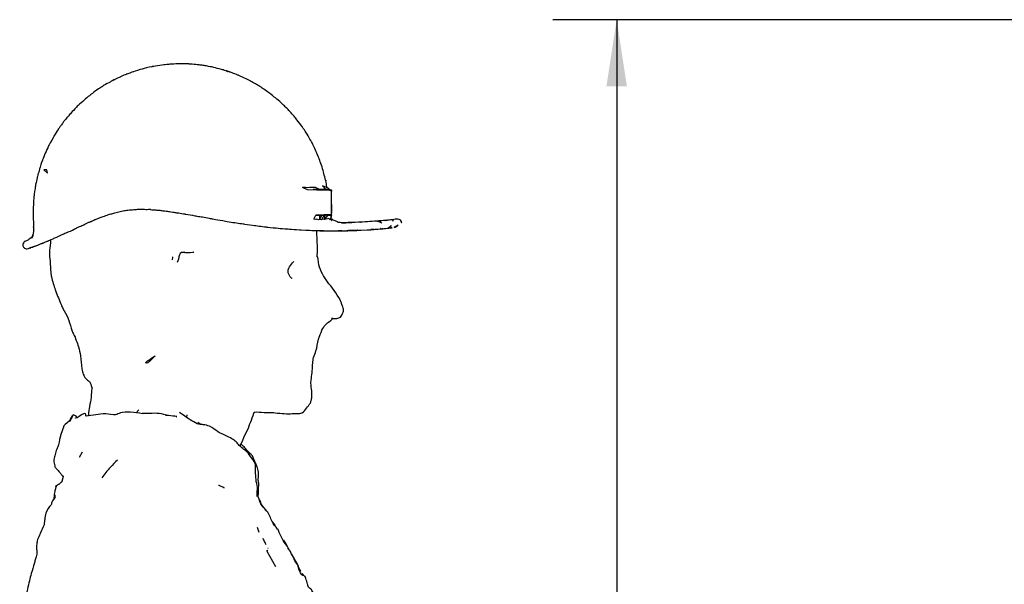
# Model space of a CAD drawing. Header units: inches. Extents: x 2.3 to 10.09, y 0.31 to 7.31.
# Tile 4 of 10: x 2.31 to 4.24, y 5.53 to 6.64. Entities that reach past the tile are written whole.
import ezdxf

# ---------------------------------------------------------------- set-up
doc = ezdxf.new("R2010")
doc.units = ezdxf.units.IN
doc.header["$MEASUREMENT"] = 0
doc.layers.add('FORMAT', color=7, linetype='Continuous')
doc.styles.add('SLDTEXTSTYLE0', font='TXT', dxfattribs={"width": 0.75})
doc.dimstyles.new('SLDDIMSTYLE6', dxfattribs={"dimtxt": 0.104167, "dimasz": 0.13, "dimexe": 0, "dimexo": 0.0625, "dimgap": 0.026042, "dimtad": 0, "dimtih": 1, "dimtoh": 1, "dimdec": 1, "dimlfac": 16, "dimrnd": 1e-09, "dimzin": 12, "dimdsep": 46, "dimtxsty": 'SLDTEXTSTYLE0', "dimsah": 1, "dimcen": 0.09, "dimadec": 0, "dimazin": 3, "dimtfac": 1, "dimtdec": 1, "dimtofl": 0, "dimtmove": 0, "dimatfit": 3, "dimfxl": 1, "dimfrac": 2, "dimtolj": 1, "dimtzin": 12, "dimarcsym": 0})

# ---------------------------------------------------------------- blocks, each defined once
blk = doc.blocks.new('_D_17')
at = {"layer": 'FORMAT', "color": 7}
for p, q in [((6.3847, 6.6351), (3.353, 6.6351)), ((3.478, 6.6351), (3.478, 4.7195)), ((3.324, 4.6984), (3.2923, 4.6984)), ((3.2923, 4.6984), (3.2923, 4.5329)), ((3.6319, 4.6984), (3.6636, 4.6984)), ((3.6636, 4.6984), (3.6636, 4.5329)), ((3.2923, 4.5329), (3.324, 4.5329)), ((3.6636, 4.5329), (3.6319, 4.5329)), ((3.478, 1.9114), (3.478, 4.3729)), ((4.2341, 1.9114), (3.353, 1.9114))]:
    blk.add_line(p, q, dxfattribs=at)
for points in [[(3.478, 6.6351), (3.458, 6.5051), (3.498, 6.5051)], [(3.478, 1.9114), (3.498, 2.0414), (3.458, 2.0414)]]:
    blk.add_solid(points, dxfattribs=at)
at = {"layer": 'FORMAT', "color": 7, "char_height": 0.10417, "attachment_point": 1, "style": 'SLDTEXTSTYLE0'}
for s, insert in [('1920', (3.324, 4.6672)), ('75.6', (3.3433, 4.5072))]:
    blk.add_mtext(s, dxfattribs=dict(at, insert=insert))

msp = doc.modelspace()

# ---------------------------------------------------------------- linework, layer by layer
at = {"color": 7, "linetype": 'Continuous', "lineweight": 25}
for p, q in [((2.3648, 6.34227), (2.35908, 6.34232)), ((2.90604, 6.30386), (2.88503, 6.30386)), ((2.91217, 6.30787), (2.91217, 6.30787)), ((2.91719, 6.30386), (2.91783, 6.30386)), ((2.91783, 6.30386), (2.91871, 6.30317)), ((2.91902, 6.30293), (2.9209, 6.30144)), ((2.9209, 6.28277), (2.9209, 6.30214)), ((2.88673, 6.24592), (2.89059, 6.25388)), ((2.89747, 6.25386), (2.89761, 6.24537)), ((2.89747, 6.25386), (2.90183, 6.25386)), ((2.90183, 6.25386), (2.89761, 6.24537)), ((2.9068, 6.25386), (2.90142, 6.24477)), ((2.90183, 6.25386), (2.9068, 6.25386)), ((2.9077, 6.25386), (2.90632, 6.24526)), ((2.91354, 6.25386), (2.90632, 6.24526)), ((2.9068, 6.25386), (2.9077, 6.25386)), ((2.91354, 6.25386), (2.9077, 6.25386)), ((2.9209, 6.2539), (2.91826, 6.24464)), ((2.92089, 6.25382), (2.9209, 6.25386)), ((2.9209, 6.25386), (2.9209, 6.25388)), ((2.9209, 6.25388), (2.9209, 6.25386)), ((2.9209, 6.25384), (2.9209, 6.25388)), ((2.90142, 6.24477), (2.89761, 6.24537)), ((2.92088, 6.24415), (2.91972, 6.2452)), ((2.96162, 6.23938), (2.94077, 6.23885)), ((2.94575, 6.2389), (2.96057, 6.23933)), ((3.01913, 6.23791), (3.01635, 6.24187)), ((3.05828, 6.2383), (3.05828, 6.2383)), ((2.93835, 6.22318), (2.94074, 6.22321)), ((2.94127, 6.22321), (2.93919, 6.22317)), ((3.01614, 6.22809), (3.01643, 6.22829)), ((3.01643, 6.22829), (3.01654, 6.22824)), ((2.31795, 6.19364), (2.31811, 6.19369)), ((2.31836, 6.19848), (2.31837, 6.19848)), ((2.3361, 6.21098), (2.33351, 6.20875)), ((2.33499, 6.20986), (2.33599, 6.21066)), ((2.33595, 6.21055), (2.33596, 6.21053)), ((2.33599, 6.21066), (2.33599, 6.21066)), ((2.63445, 6.18238), (2.63272, 6.18041)), ((2.62178, 6.1679), (2.61936, 6.16101)), ((2.91964, 6.04838), (2.92388, 6.05189)), ((2.93787, 6.05439), (2.93788, 6.05447)), ((2.54454, 5.8736), (2.5395, 5.86771)), ((2.41716, 5.86356), (2.41722, 5.86474)), ((2.41722, 5.86448), (2.4172, 5.86446)), ((2.41722, 5.86353), (2.41722, 5.86448)), ((2.4242, 5.85902), (2.42346, 5.85909)), ((2.4241, 5.85896), (2.42354, 5.85896)), ((2.44149, 5.86166), (2.44138, 5.86176)), ((2.5979, 5.86286), (2.59676, 5.86258)), ((2.63813, 5.85916), (2.63874, 5.86379)), ((2.66553, 5.84527), (2.66011, 5.84931)), ((2.43369, 5.79132), (2.42788, 5.78101)), ((2.43371, 5.79143), (2.43368, 5.79123)), ((2.38294, 5.7238), (2.38289, 5.7238)), ((2.38116, 5.70375), (2.37933, 5.69955)), ((2.38033, 5.70764), (2.38001, 5.70136)), ((2.78203, 5.69468), (2.78028, 5.69814)), ((2.77989, 5.6345), (2.77651, 5.644)), ((2.79704, 5.60292), (2.79689, 5.60332))]:
    msp.add_line(p, q, dxfattribs=at)
at = {"color": 7, "linetype": 'Continuous', "lineweight": 25, "flags": 128}
for points in [[(2.35908, 6.34232), (2.366, 6.3359), (2.3648, 6.34227)], [(2.91111, 6.30781), (2.90363, 6.31083), (2.91012, 6.30386), (2.90604, 6.30386)], [(2.8972, 6.30386), (2.88943, 6.30789), (2.88399, 6.30764), (2.87837, 6.30787), (2.8744, 6.30719), (2.87, 6.30733), (2.86433, 6.30754)], [(2.92079, 6.30027), (2.91657, 6.30213), (2.89263, 6.30215), (2.87418, 6.3032), (2.86433, 6.30754)], [(2.91217, 6.30787), (2.91217, 6.30787), (2.91111, 6.30781)], [(2.92077, 6.25421), (2.9209, 6.27691), (2.92079, 6.30027)], [(2.9209, 6.30215), (2.9209, 6.30214), (2.92079, 6.30027)], [(2.92077, 6.25421), (2.90657, 6.25399), (2.89059, 6.25388)], [(2.89059, 6.25388), (2.89493, 6.25386), (2.89747, 6.25386)], [(2.92077, 6.25421), (2.9209, 6.254), (2.9209, 6.2539)], [(2.89761, 6.24537), (2.89538, 6.24473), (2.89211, 6.24576), (2.89007, 6.24513), (2.88673, 6.24592)], [(2.90632, 6.24526), (2.90321, 6.2457), (2.90142, 6.24477)], [(2.91826, 6.24464), (2.91566, 6.24742), (2.91346, 6.2462), (2.91055, 6.24575), (2.90817, 6.24588), (2.90632, 6.24526)], [(2.94766, 6.23884), (2.94142, 6.23875), (2.94842, 6.2383), (2.94766, 6.23884)], [(3.01913, 6.23791), (3.01093, 6.24205), (3.01635, 6.24187)], [(3.03756, 6.23337), (3.03581, 6.22955), (3.03142, 6.22822), (3.03756, 6.23337)], [(3.04125, 6.24181), (3.04099, 6.24478), (3.04032, 6.24376), (3.04125, 6.24181)], [(3.05092, 6.2343), (3.04344, 6.22966), (3.04866, 6.23185), (3.05092, 6.2343)], [(2.39704, 5.7437), (2.39702, 5.74341), (2.39409, 5.73384), (2.39413, 5.73346), (2.39413, 5.73346)], [(2.81254, 5.56761), (2.79479, 5.59861), (2.79653, 5.59975), (2.79653, 5.59975)]]:
    msp.add_lwpolyline(points, dxfattribs=at)
at = {"color": 7, "linetype": 'Continuous', "lineweight": 25}
for centre, radius, start, end in [((2.915, 6.70715), 0.45329, 269.81499, 270.74586), ((2.93972, 6.23417), 0.02388, 146.29361, 153.99648)]:
    msp.add_arc(centre, radius, start, end, dxfattribs=at)
for points, knots in [([(2.91217, 6.30787), (2.91201, 6.30864), (2.91177, 6.30986), (2.90851, 6.32744), (2.91057, 6.31712), (2.90887, 6.32356), (2.90614, 6.33477), (2.90547, 6.33773), (2.90541, 6.33796), (2.90431, 6.34135), (2.90191, 6.35043), (2.89795, 6.36076), (2.89715, 6.36304), (2.89664, 6.3644), (2.89671, 6.36415), (2.89246, 6.37401), (2.89103, 6.37768), (2.89084, 6.3787), (2.88486, 6.39075), (2.88225, 6.39596), (2.88266, 6.39494), (2.87576, 6.40771), (2.87174, 6.41398), (2.86969, 6.41739), (2.86704, 6.4215), (2.86237, 6.42791), (2.86316, 6.42688), (2.85102, 6.44298), (2.85011, 6.44391), (2.83857, 6.45725), (2.84045, 6.45517), (2.83436, 6.46148), (2.83101, 6.46496), (2.82908, 6.46657), (2.82029, 6.47545), (2.80455, 6.48789), (2.80799, 6.48565), (2.80522, 6.48736), (2.79489, 6.49552), (2.78946, 6.49913), (2.78543, 6.50184), (2.77941, 6.50575), (2.7717, 6.51032), (2.76441, 6.51443), (2.76297, 6.51521), (2.75733, 6.51826), (2.7444, 6.52414), (2.73867, 6.52676), (2.74038, 6.52591), (2.7248, 6.53235), (2.7246, 6.53213), (2.72068, 6.53359), (2.70991, 6.53705), (2.72424, 6.53211), (2.71009, 6.53693), (2.7102, 6.53689), (2.70177, 6.53912), (2.68966, 6.54244), (2.68586, 6.54301), (2.67484, 6.54524), (2.67182, 6.54566), (2.66194, 6.54694), (2.65813, 6.54751), (2.65055, 6.54791), (2.64258, 6.54868), (2.64059, 6.54875), (2.63514, 6.54888), (2.62595, 6.54902), (2.62681, 6.54905), (2.62584, 6.54903), (2.62133, 6.54885), (2.61201, 6.5485), (2.60782, 6.54844), (2.60514, 6.54817), (2.59985, 6.54739), (2.59113, 6.54698), (2.58003, 6.54506), (2.57366, 6.54401), (2.56981, 6.5433), (2.57118, 6.54356), (2.56363, 6.54219), (2.55586, 6.5399), (2.55097, 6.53884), (2.55094, 6.53883), (2.54737, 6.53777), (2.53695, 6.53455), (2.53344, 6.53346), (2.53415, 6.53368), (2.52115, 6.52893), (2.52099, 6.5289), (2.52029, 6.52862), (2.51769, 6.52746), (2.51382, 6.52594), (2.50542, 6.52219), (2.48828, 6.51355), (2.49799, 6.51849), (2.49611, 6.51782), (2.49026, 6.51458), (2.48956, 6.51415), (2.47983, 6.50896), (2.47276, 6.50431), (2.46926, 6.50211), (2.45982, 6.49598), (2.45116, 6.4892), (2.44797, 6.48688), (2.44408, 6.48352), (2.43992, 6.48025), (2.43797, 6.47841), (2.42837, 6.47), (2.42306, 6.46469), (2.41178, 6.45295), (2.40851, 6.44866), (2.40472, 6.44463), (2.40098, 6.43998), (2.39542, 6.43259), (2.39794, 6.43635), (2.38997, 6.42498), (2.38997, 6.42515), (2.38461, 6.41729), (2.38167, 6.41267), (2.37841, 6.40713), (2.37919, 6.4085), (2.36989, 6.39141), (2.36906, 6.39007), (2.36613, 6.38408), (2.36139, 6.37393), (2.35803, 6.36528), (2.35382, 6.35426), (2.35262, 6.3502), (2.35164, 6.34712), (2.3507, 6.34358), (2.34844, 6.33491), (2.34754, 6.33344), (2.34503, 6.32254), (2.34192, 6.30801), (2.34488, 6.32135), (2.34123, 6.30265), (2.33987, 6.28962), (2.33964, 6.28946), (2.33935, 6.28591), (2.33947, 6.28648), (2.3378, 6.26367), (2.33833, 6.26137), (2.33831, 6.24405), (2.33864, 6.24222), (2.33913, 6.23644), (2.33906, 6.23169), (2.33891, 6.22814), (2.3393, 6.23479), (2.33844, 6.22018), (2.33987, 6.22944), (2.33678, 6.20795), (2.33426, 6.20657), (2.33858, 6.21838), (2.33659, 6.21245), (2.33595, 6.21055)], [0, 0, 0, 0, 0.0057373, 0.0090655, 0.0270714, 0.0339509, 0.0412996, 0.041466, 0.0414751, 0.0417122, 0.0497557, 0.0565648, 0.0575547, 0.0575948, 0.0590732, 0.0614253, 0.0787955, 0.0929735, 0.1005384, 0.1007024, 0.1028162, 0.1095801, 0.1191341, 0.1201839, 0.1307904, 0.1309863, 0.1337784, 0.1423102, 0.1508191, 0.156153, 0.167172, 0.1781362, 0.1795318, 0.1859543, 0.1968704, 0.2083179, 0.2267997, 0.252748, 0.261736, 0.2619454, 0.2642471, 0.2728516, 0.2798135, 0.2910626, 0.2934707, 0.3049011, 0.3141639, 0.3144728, 0.3166719, 0.326201, 0.3390039, 0.3396067, 0.3474622, 0.3533792, 0.3587577, 0.3607762, 0.3644411, 0.3774104, 0.3900346, 0.3901083, 0.4032185, 0.4153947, 0.4244395, 0.4433454, 0.4450269, 0.445563, 0.4505991, 0.4544355, 0.4547038, 0.4547165, 0.4560883, 0.4647605, 0.4665257, 0.4691749, 0.4781744, 0.4876628, 0.4878302, 0.4978231, 0.4987719, 0.5003542, 0.5011247, 0.5152063, 0.5152272, 0.515241, 0.5152833, 0.5261679, 0.526376, 0.5275949, 0.535239, 0.5354492, 0.5354676, 0.5378155, 0.5559188, 0.5586134, 0.5718948, 0.5846433, 0.596458, 0.5964734, 0.5978132, 0.6062293, 0.6121951, 0.6142732, 0.6224723, 0.6314791, 0.6320074, 0.6441432, 0.6443766, 0.6445216, 0.6533607, 0.660179, 0.6610177, 0.6812808, 0.684693, 0.6847714, 0.6917432, 0.7068094, 0.7150105, 0.7268374, 0.7270551, 0.7386247, 0.7386842, 0.7405156, 0.7526148, 0.754835, 0.7549499, 0.7645106, 0.7749612, 0.7750101, 0.7936645, 0.7943208, 0.7957158, 0.8182398, 0.8286909, 0.830176, 0.8399499, 0.8609061, 0.8672066, 0.8752046, 0.8776491, 0.8777338, 0.8813113, 0.8905295, 0.9024033, 0.9037029, 0.9191241, 0.9302697, 0.9303023, 0.9304004, 0.9358948, 0.955787, 0.9736091, 0.9785729, 0.99108, 0.9971324, 1, 1, 1, 1]), ([(2.90604, 6.30386), (2.90908, 6.30466), (2.91297, 6.30569), (2.91947, 6.30277), (2.9209, 6.30213)], [0, 0, 0, 0, 0.7800591, 1, 1, 1, 1]), ([(2.9209, 6.30215), (2.92041, 6.3025), (2.91882, 6.30365), (2.92574, 6.29677), (2.91337, 6.30702), (2.91263, 6.30754), (2.91217, 6.30787)], [0, 0, 0, 0, 0.2548603, 0.8251381, 0.8900441, 1, 1, 1, 1]), ([(2.91981, 6.24735), (2.91996, 6.24818), (2.92108, 6.2541), (2.91905, 6.2441), (2.92247, 6.26154), (2.92162, 6.27032), (2.9209, 6.27769)], [0, 0, 0, 0, 0.0548994, 0.3941262, 0.4914936, 1, 1, 1, 1]), ([(2.39657, 6.21655), (2.39745, 6.21717), (2.39893, 6.21822), (2.4041, 6.21933), (2.40565, 6.2208), (2.41162, 6.22168), (2.41958, 6.22706), (2.42061, 6.22738), (2.4277, 6.23117), (2.43307, 6.23318), (2.43844, 6.23569), (2.4415, 6.23717), (2.44724, 6.24011), (2.44861, 6.24009), (2.45367, 6.24263), (2.4577, 6.24459), (2.4647, 6.247), (2.47002, 6.24926), (2.47736, 6.25174), (2.48299, 6.25417), (2.4911, 6.25622), (2.49691, 6.25821), (2.50374, 6.26003), (2.51057, 6.26142), (2.51694, 6.26267), (2.52181, 6.26349), (2.531, 6.26411), (2.53895, 6.26507), (2.54875, 6.26518), (2.55557, 6.26514), (2.56225, 6.26489), (2.5655, 6.26632), (2.56901, 6.26354), (2.57605, 6.26433), (2.58132, 6.26334), (2.58378, 6.26385), (2.58914, 6.26227), (2.59568, 6.26209), (2.60476, 6.26066), (2.60823, 6.25994), (2.61358, 6.25939), (2.61311, 6.25936), (2.61598, 6.25856), (2.62069, 6.2587), (2.62857, 6.25662), (2.63408, 6.25605), (2.64134, 6.25451), (2.64942, 6.2535), (2.66036, 6.25122), (2.66992, 6.25034), (2.68013, 6.24768), (2.69336, 6.2457), (2.70381, 6.24377), (2.72145, 6.24069), (2.73544, 6.2385), (2.74477, 6.23721), (2.75051, 6.23628), (2.74491, 6.23734), (2.76694, 6.23402), (2.77487, 6.23304), (2.78832, 6.2313), (2.80105, 6.22983), (2.81003, 6.22882), (2.82466, 6.22762), (2.82392, 6.22761), (2.83161, 6.22707), (2.83943, 6.22649), (2.85187, 6.22539), (2.8747, 6.22428), (2.88452, 6.22381), (2.88358, 6.22384), (2.89577, 6.22351), (2.9084, 6.22347), (2.91721, 6.22307), (2.9186, 6.22307), (2.91737, 6.22295), (2.94682, 6.22325), (2.93134, 6.22302), (2.94058, 6.2232), (2.94139, 6.22322)], [0, 0, 0, 0, 0.013555, 0.0230459, 0.024736, 0.0266153, 0.0550614, 0.0565022, 0.066993, 0.0827529, 0.0854722, 0.0946307, 0.1055485, 0.1138083, 0.1163252, 0.1313284, 0.1412229, 0.1525069, 0.1592342, 0.1772026, 0.1843189, 0.1969313, 0.2055788, 0.2204402, 0.2218037, 0.2368495, 0.2465475, 0.2620558, 0.2722997, 0.2882998, 0.2918054, 0.3008554, 0.3040726, 0.31766, 0.3234765, 0.3279911, 0.3335248, 0.3439367, 0.3570403, 0.3659245, 0.3694373, 0.3697034, 0.3699013, 0.3795084, 0.3967415, 0.4000733, 0.4026617, 0.4272818, 0.433352, 0.4485714, 0.4665091, 0.4765809, 0.5033704, 0.5107859, 0.5504854, 0.5557437, 0.5612931, 0.5631675, 0.5807799, 0.6034405, 0.624302, 0.6358871, 0.6717409, 0.676776, 0.6781299, 0.6793977, 0.7018921, 0.7328058, 0.7380992, 0.7950764, 0.7997275, 0.8029477, 0.8543917, 0.8589213, 0.8590823, 0.8597654, 0.9627216, 0.99671, 1, 1, 1, 1]), ([(2.91892, 6.24581), (2.91965, 6.24527), (2.92321, 6.24269), (2.91982, 6.24325), (2.92135, 6.24349), (2.92156, 6.24352)], [0, 0, 0, 0, 0.1830798, 0.8876928, 1, 1, 1, 1]), ([(3.05828, 6.2383), (3.05806, 6.239), (3.05768, 6.24019), (3.05723, 6.24264), (3.05549, 6.24418), (3.05487, 6.24467), (3.05458, 6.2446), (3.04722, 6.2473), (3.04374, 6.24512), (3.03849, 6.24473), (3.04149, 6.24496), (3.01715, 6.24263), (3.03758, 6.24459), (3.0128, 6.24199), (2.99512, 6.24117), (2.97664, 6.23985), (2.97902, 6.2401), (2.97674, 6.23991), (2.95556, 6.23911), (2.95423, 6.23912), (2.93827, 6.23858), (2.942, 6.23888), (2.93263, 6.24026), (2.93549, 6.23854), (2.92889, 6.24253), (2.92389, 6.24411), (2.92072, 6.24663), (2.9202, 6.24711), (2.91985, 6.24743)], [0, 0, 0, 0, 0.0058342, 0.0099803, 0.0167469, 0.0169145, 0.017689, 0.0285543, 0.0580508, 0.0585878, 0.0680297, 0.0863955, 0.153073, 0.211495, 0.3184983, 0.3204953, 0.3516875, 0.3819283, 0.6242843, 0.6866769, 0.8589543, 0.8843515, 0.9252566, 0.9587175, 0.9665961, 0.9825831, 0.9883177, 1, 1, 1, 1]), ([(2.31811, 6.19369), (2.31863, 6.19268), (2.31948, 6.19105), (2.31983, 6.19096), (2.32059, 6.18974), (2.32291, 6.18876), (2.32506, 6.18772), (2.3276, 6.18847), (2.33442, 6.18944), (2.32686, 6.18832), (2.33785, 6.19147), (2.33659, 6.19146), (2.34037, 6.19268), (2.34313, 6.19374), (2.34519, 6.19454), (2.35017, 6.19653), (2.35415, 6.19801), (2.35823, 6.19984), (2.36186, 6.20115), (2.36483, 6.2024), (2.36922, 6.2043), (2.37289, 6.20553), (2.38562, 6.21183), (2.38717, 6.21183), (2.39121, 6.21406), (2.39208, 6.21454)], [0, 0, 0, 0, 0.0179783, 0.02912922, 0.0319462, 0.03696081, 0.06430822, 0.11251482, 0.11471776, 0.2902826, 0.29421403, 0.40958557, 0.47134122, 0.51304837, 0.54533575, 0.61098073, 0.67664819, 0.69818376, 0.74931434, 0.78087362, 0.79208759, 0.89169846, 0.93778713, 0.98657125, 1, 1, 1, 1]), ([(2.39208, 6.21454), (2.39317, 6.21502), (2.39436, 6.21554), (2.39639, 6.21646), (2.39657, 6.21655)], [0, 0, 0, 0, 0.9082899, 1, 1, 1, 1]), ([(2.89406, 6.17191), (2.89373, 6.17192), (2.89282, 6.17193), (2.89461, 6.18292), (2.89275, 6.20075), (2.89323, 6.20626), (2.89204, 6.21747), (2.89205, 6.22246), (2.89205, 6.22364)], [0, 0, 0, 0, 0.0322767, 0.0874803, 0.507688, 0.7427543, 0.9390063, 1, 1, 1, 1]), ([(2.89205, 6.22356), (2.89433, 6.2235), (2.90071, 6.22334), (2.90224, 6.22325), (2.91024, 6.2231), (2.91281, 6.22312), (2.91528, 6.22314)], [0, 0, 0, 0, 0.2668564, 0.7489256, 0.7593424, 1, 1, 1, 1]), ([(2.92111, 6.22309), (2.93205, 6.22313), (2.94314, 6.22317), (2.94814, 6.22326), (2.94847, 6.22326), (2.94883, 6.22328), (2.96173, 6.22403), (2.95781, 6.22343), (2.95866, 6.22357), (2.9617, 6.22368), (3.0175, 6.22598), (3.00079, 6.22582), (2.99726, 6.22542), (3.0072, 6.2262), (3.01992, 6.22718), (3.0194, 6.22715), (3.01954, 6.22716), (3.01933, 6.22714), (3.02184, 6.22737), (3.01321, 6.22661), (3.03831, 6.22876), (3.0369, 6.22883), (3.0395, 6.22905), (3.03959, 6.2291), (3.04029, 6.22927), (3.03574, 6.22876), (3.0315, 6.22829)], [0, 0, 0, 0, 0.06249888, 0.06336155, 0.06386375, 0.06466983, 0.06550781, 0.31498199, 0.31598445, 0.3450471, 0.38226376, 0.62690335, 0.63871552, 0.63894619, 0.76082434, 0.76205017, 0.76266099, 0.76338377, 0.76811203, 0.7809695, 0.94146627, 0.9589042, 0.96056633, 0.9630513, 0.96549732, 1, 1, 1, 1]), ([(2.92918, 6.22309), (2.92943, 6.22308), (2.92975, 6.22307), (2.93116, 6.22309), (2.93146, 6.2231)], [0, 0, 0, 0, 0.78714073, 1, 1, 1, 1]), ([(2.93903, 6.22317), (2.93802, 6.22315), (2.93568, 6.2231), (2.93769, 6.22316), (2.93884, 6.2232)], [0, 0, 0, 0, 0.43074621, 1, 1, 1, 1]), ([(2.95537, 6.22346), (2.95506, 6.22345), (2.94627, 6.22311), (2.95098, 6.22329), (2.95553, 6.22347)], [0, 0, 0, 0, 0.0355014, 1, 1, 1, 1]), ([(2.95091, 6.22334), (2.95093, 6.22334), (2.95206, 6.22335), (2.95104, 6.22332), (2.95327, 6.2234), (2.95394, 6.22342)], [0, 0, 0, 0, 0.0100821, 0.7019906, 1, 1, 1, 1]), ([(2.95676, 6.22351), (2.95754, 6.22353), (2.95857, 6.22356), (2.95632, 6.22351), (2.95577, 6.2235)], [0, 0, 0, 0, 0.7555696, 1, 1, 1, 1]), ([(2.95635, 6.22351), (2.96835, 6.22398), (2.98339, 6.22456), (2.96113, 6.22369), (2.95663, 6.22351)], [0, 0, 0, 0, 0.7976269, 1, 1, 1, 1]), ([(2.31837, 6.19848), (2.31817, 6.19696), (2.31797, 6.19542), (2.31795, 6.19365), (2.31795, 6.19364)], [0, 0, 0, 0, 0.9936189, 1, 1, 1, 1]), ([(2.33596, 6.21053), (2.33544, 6.21018), (2.33364, 6.20897), (2.32975, 6.20563), (2.32975, 6.20633), (2.32592, 6.20414), (2.32224, 6.20248), (2.321, 6.20195), (2.32048, 6.20134), (2.31929, 6.19974), (2.31836, 6.19848)], [0, 0, 0, 0, 0.0689677, 0.2402137, 0.4439578, 0.6657634, 0.8189808, 0.867101, 0.8951045, 1, 1, 1, 1]), ([(2.34615, 6.19493), (2.34623, 6.19492), (2.34632, 6.19491), (2.34655, 6.19507), (2.34658, 6.19509)], [0, 0, 0, 0, 0.8857724, 1, 1, 1, 1]), ([(2.35472, 6.19832), (2.35501, 6.19841), (2.35621, 6.19878), (2.35755, 6.19978), (2.35908, 6.19985), (2.35945, 6.20023), (2.35949, 6.20027)], [0, 0, 0, 0, 0.1834831, 0.7479071, 0.9729284, 1, 1, 1, 1]), ([(2.36087, 6.20081), (2.36087, 6.20079), (2.36086, 6.20075), (2.36094, 6.20081), (2.36099, 6.20085)], [0, 0, 0, 0, 0.309325, 1, 1, 1, 1]), ([(2.36529, 6.2026), (2.36531, 6.2026), (2.36605, 6.20284), (2.36731, 6.20346), (2.36958, 6.2044), (2.37122, 6.2051), (2.37238, 6.2056)], [0, 0, 0, 0, 0.0058281, 0.2906835, 0.5011993, 1, 1, 1, 1]), ([(2.37239, 6.20564), (2.37235, 6.20528), (2.3717, 6.19832), (2.37053, 6.19053), (2.36937, 6.17697), (2.37133, 6.16536), (2.37199, 6.14988), (2.37276, 6.14003), (2.37544, 6.12576), (2.3787, 6.11573), (2.38502, 6.09739), (2.39011, 6.08653), (2.39454, 6.07502), (2.39879, 6.06662), (2.40696, 6.05341), (2.41084, 6.03724), (2.41469, 6.02668), (2.42048, 6.01489), (2.4263, 5.99978), (2.43137, 5.97688), (2.43244, 5.96024), (2.43447, 5.94693), (2.43736, 5.94094), (2.43974, 5.9357), (2.44381, 5.9324), (2.45152, 5.9264), (2.4503, 5.92183), (2.45283, 5.91704), (2.45294, 5.91684)], [0, 0, 0, 0, 0.0035666, 0.068197, 0.0753295, 0.1348474, 0.1809967, 0.223454, 0.235131, 0.3206818, 0.3247945, 0.4231498, 0.4336238, 0.4473261, 0.5145705, 0.5819035, 0.6082129, 0.6229451, 0.7094423, 0.7676465, 0.8495722, 0.8685242, 0.8997169, 0.9091186, 0.9322679, 0.947934, 0.9978629, 1, 1, 1, 1]), ([(2.33368, 6.19028), (2.33367, 6.19027), (2.3327, 6.18971), (2.32772, 6.18815), (2.3299, 6.18931), (2.33345, 6.19024), (2.33375, 6.19032)], [0, 0, 0, 0, 0.0056437, 0.43661022, 0.95224554, 1, 1, 1, 1]), ([(2.33479, 6.19069), (2.33525, 6.19087), (2.33675, 6.19144), (2.33747, 6.19132), (2.33909, 6.19225), (2.33912, 6.19227)], [0, 0, 0, 0, 0.3043911, 0.9828019, 1, 1, 1, 1]), ([(2.65095, 6.18128), (2.65095, 6.18128), (2.65581, 6.18247), (2.63881, 6.17805), (2.62554, 6.18378), (2.62313, 6.17362), (2.62178, 6.1679)], [0, 0, 0, 0, 0.0000006, 0.3613215, 0.6409848, 1, 1, 1, 1]), ([(2.61092, 6.17245), (2.61075, 6.17174), (2.61005, 6.16872), (2.60974, 6.16728), (2.60951, 6.16617)], [0, 0, 0, 0, 0.2347215, 1, 1, 1, 1]), ([(2.84427, 6.1299), (2.84422, 6.12982), (2.8437, 6.12895), (2.83043, 6.14471), (2.84091, 6.15616), (2.8471, 6.16293)], [0, 0, 0, 0, 0.0411474, 0.4335295, 1, 1, 1, 1]), ([(2.94067, 6.08156), (2.94041, 6.08218), (2.93462, 6.09631), (2.91689, 6.11794), (2.89743, 6.1458), (2.89494, 6.16512), (2.89406, 6.17191)], [0, 0, 0, 0, 0.019342, 0.4426584, 0.8039039, 1, 1, 1, 1]), ([(2.93788, 6.05447), (2.93809, 6.05455), (2.93948, 6.05508), (2.94354, 6.06259), (2.9454, 6.06936), (2.94172, 6.07782), (2.94104, 6.08023), (2.94067, 6.08156)], [0, 0, 0, 0, 0.0547119, 0.3609231, 0.4834837, 0.715214, 1, 1, 1, 1]), ([(2.76999, 5.86903), (2.77031, 5.8691), (2.77572, 5.87026), (2.78891, 5.86782), (2.80213, 5.86882), (2.81989, 5.8672), (2.83784, 5.86487), (2.84956, 5.86746), (2.85871, 5.86565), (2.86707, 5.87), (2.87172, 5.87696), (2.87784, 5.8837), (2.88101, 5.88996), (2.88171, 5.89439), (2.88279, 5.89891), (2.8822, 5.90394), (2.88267, 5.91286), (2.87996, 5.92362), (2.88294, 5.94169), (2.88393, 5.95944), (2.88534, 5.97688), (2.89252, 5.99093), (2.89379, 6.00514), (2.89662, 6.0147), (2.89912, 6.02089), (2.90413, 6.03653), (2.91392, 6.04401), (2.91964, 6.04838)], [0, 0, 0, 0, 0.0038986, 0.0660146, 0.1204523, 0.1397398, 0.249647, 0.2648689, 0.3189193, 0.3204425, 0.3630456, 0.4021888, 0.4115252, 0.4331445, 0.447666, 0.4581351, 0.4856358, 0.5361633, 0.5677369, 0.6689117, 0.7091623, 0.758101, 0.83803, 0.8498281, 0.8584345, 0.9172731, 1, 1, 1, 1]), ([(2.92121, 6.0527), (2.92336, 6.05217), (2.92779, 6.05106), (2.9338, 6.05276), (2.93695, 6.05402), (2.93787, 6.05439)], [0, 0, 0, 0, 0.4009108, 0.8240083, 1, 1, 1, 1]), ([(2.5768, 5.97942), (2.56742, 5.97333), (2.55417, 5.96474), (2.5633, 5.96464), (2.57143, 5.97353), (2.5768, 5.97942)], [0, 0, 0, 0, 0.4508756, 0.6367924, 1, 1, 1, 1]), ([(2.45314, 5.91689), (2.45288, 5.91533), (2.45162, 5.90774), (2.45161, 5.89356), (2.44766, 5.88003), (2.44682, 5.87141), (2.44619, 5.86694), (2.44595, 5.8641), (2.44579, 5.86214)], [0, 0, 0, 0, 0.0874029, 0.4265408, 0.7549197, 0.8448824, 0.8936841, 1, 1, 1, 1]), ([(2.44138, 5.86176), (2.44085, 5.86483), (2.43974, 5.87135), (2.42271, 5.8552), (2.42089, 5.85789), (2.42068, 5.85822)], [0, 0, 0, 0, 0.4391414, 0.9327645, 1, 1, 1, 1]), ([(2.55166, 5.86599), (2.5444, 5.86741), (2.53127, 5.86999), (2.50844, 5.86908), (2.49893, 5.86218), (2.47803, 5.86745), (2.46033, 5.86333), (2.44789, 5.86223), (2.44149, 5.86166)], [0, 0, 0, 0, 0.18993724, 0.34366132, 0.45049073, 0.6167399, 0.80277859, 1, 1, 1, 1]), ([(2.59836, 5.86324), (2.59672, 5.86381), (2.58366, 5.86833), (2.56622, 5.8663), (2.55292, 5.8663), (2.55081, 5.8663)], [0, 0, 0, 0, 0.1076639, 0.858026, 1, 1, 1, 1]), ([(2.66729, 5.8451), (2.66546, 5.84502), (2.65878, 5.84473), (2.63705, 5.85969), (2.62716, 5.86615), (2.62388, 5.86829)], [0, 0, 0, 0, 0.2011164, 0.7347212, 1, 1, 1, 1]), ([(2.7424, 5.80297), (2.74274, 5.80371), (2.74595, 5.81064), (2.7512, 5.82424), (2.75865, 5.83647), (2.76092, 5.84524), (2.76472, 5.85306), (2.76763, 5.86159), (2.76953, 5.86837), (2.76973, 5.8691)], [0, 0, 0, 0, 0.0347269, 0.3248378, 0.6056893, 0.6258411, 0.7031691, 0.9679616, 1, 1, 1, 1]), ([(2.40926, 5.85248), (2.40326, 5.8471), (2.39668, 5.84121), (2.39759, 5.84073), (2.39767, 5.84069)], [0, 0, 0, 0, 0.911781, 1, 1, 1, 1]), ([(2.41722, 5.86474), (2.41679, 5.86416), (2.4139, 5.86016), (2.41435, 5.85886), (2.41049, 5.85274), (2.40887, 5.85017)], [0, 0, 0, 0, 0.0907936, 0.6172463, 1, 1, 1, 1]), ([(2.41669, 5.864), (2.41634, 5.8637), (2.41468, 5.86229), (2.41048, 5.85639), (2.41016, 5.85379), (2.40993, 5.85193)], [0, 0, 0, 0, 0.0719751, 0.3378484, 1, 1, 1, 1]), ([(2.42354, 5.85896), (2.42315, 5.85975), (2.42218, 5.86167), (2.41902, 5.86286), (2.41716, 5.86356)], [0, 0, 0, 0, 0.4131273, 1, 1, 1, 1]), ([(2.42179, 5.8613), (2.42176, 5.86137), (2.4216, 5.86174), (2.42124, 5.86172), (2.42095, 5.86171)], [0, 0, 0, 0, 0.1922882, 1, 1, 1, 1]), ([(2.61767, 5.86022), (2.61767, 5.86022), (2.62358, 5.86067), (2.61074, 5.86176), (2.5979, 5.86286)], [0, 0, 0, 0, 0.0000014, 1, 1, 1, 1]), ([(2.39767, 5.84069), (2.39741, 5.8399), (2.39549, 5.83396), (2.39296, 5.82768), (2.38958, 5.81562), (2.38791, 5.80441), (2.38372, 5.79587), (2.3815, 5.78836), (2.37971, 5.77949), (2.37731, 5.77273), (2.38034, 5.7685), (2.38029, 5.76144), (2.38462, 5.75756), (2.39008, 5.75142), (2.39215, 5.74878), (2.39543, 5.74536), (2.39736, 5.74336)], [0, 0, 0, 0, 0.019661, 0.1469925, 0.1723139, 0.3289247, 0.3750543, 0.4617171, 0.5009006, 0.6015059, 0.6648745, 0.7027747, 0.7566527, 0.7965046, 0.8805452, 1, 1, 1, 1]), ([(2.69973, 5.8304), (2.69968, 5.83043), (2.69392, 5.83397), (2.68502, 5.84203), (2.67359, 5.84431), (2.66823, 5.84513), (2.66713, 5.8453)], [0, 0, 0, 0, 0.0042326, 0.55421363, 0.9084959, 1, 1, 1, 1]), ([(2.74074, 5.8044), (2.73993, 5.80539), (2.73468, 5.81191), (2.72487, 5.81916), (2.69954, 5.82984), (2.69963, 5.83026), (2.69967, 5.83043)], [0, 0, 0, 0, 0.0717802, 0.4699153, 0.7816925, 1, 1, 1, 1]), ([(2.83643, 5.60253), (2.8362, 5.60377), (2.83559, 5.60708), (2.82862, 5.61331), (2.82107, 5.62857), (2.81711, 5.63935), (2.8122, 5.64509), (2.80501, 5.65373), (2.80104, 5.66622), (2.7931, 5.67964), (2.78333, 5.68551), (2.77931, 5.70247), (2.7755, 5.70696), (2.77567, 5.70218), (2.77541, 5.71276), (2.77718, 5.7235), (2.77361, 5.73159), (2.77345, 5.74451), (2.77188, 5.75509), (2.77296, 5.76479), (2.77019, 5.7744), (2.76438, 5.77922), (2.7591, 5.78977), (2.75016, 5.79599), (2.74369, 5.80176), (2.74074, 5.8044)], [0, 0, 0, 0, 0.0134966, 0.0358615, 0.1517404, 0.1544185, 0.1643753, 0.2311952, 0.2730646, 0.3131344, 0.3847348, 0.4782924, 0.5256998, 0.5667413, 0.6125555, 0.6190805, 0.6852415, 0.7227114, 0.7748243, 0.8281082, 0.8299735, 0.8861479, 0.9043715, 0.9563558, 1, 1, 1, 1]), ([(2.77651, 5.76037), (2.77571, 5.76268), (2.7736, 5.76886), (2.7693, 5.7776), (2.76647, 5.7851), (2.75808, 5.79094), (2.75256, 5.79963), (2.74658, 5.80441), (2.74521, 5.80592), (2.74448, 5.80639), (2.74407, 5.80666)], [0, 0, 0, 0, 0.1248129, 0.3334115, 0.4679668, 0.540363, 0.9005756, 0.9525819, 0.9733745, 1, 1, 1, 1]), ([(2.50278, 5.77535), (2.49803, 5.77095), (2.48612, 5.75995), (2.47733, 5.74794), (2.47205, 5.74072)], [0, 0, 0, 0, 0.3993478, 1, 1, 1, 1]), ([(2.77836, 5.74194), (2.77844, 5.74679), (2.77856, 5.7544), (2.77705, 5.75878), (2.77651, 5.76037)], [0, 0, 0, 0, 0.6376901, 1, 1, 1, 1]), ([(2.39405, 5.73346), (2.39357, 5.73306), (2.38933, 5.72951), (2.39129, 5.73005), (2.38011, 5.72328), (2.38154, 5.72354), (2.38294, 5.7238)], [0, 0, 0, 0, 0.0340857, 0.3048707, 0.3174521, 1, 1, 1, 1]), ([(2.77755, 5.70364), (2.77777, 5.70579), (2.77832, 5.71131), (2.77804, 5.7197), (2.7798, 5.72962), (2.77718, 5.73842), (2.77802, 5.74093), (2.77836, 5.74194)], [0, 0, 0, 0, 0.1460925, 0.3752113, 0.6483747, 0.8579905, 1, 1, 1, 1]), ([(2.38289, 5.7238), (2.38266, 5.72283), (2.38206, 5.72027), (2.37998, 5.71334), (2.37867, 5.70327), (2.37876, 5.70045), (2.37368, 5.69318), (2.37524, 5.68762), (2.36845, 5.68509), (2.36253, 5.67144), (2.36165, 5.66648), (2.36047, 5.6568), (2.35977, 5.653), (2.35997, 5.64922), (2.35879, 5.64808), (2.35271, 5.6345), (2.3502, 5.62743), (2.34647, 5.62104), (2.34591, 5.61394), (2.3443, 5.6085), (2.34544, 5.59522), (2.34583, 5.59306), (2.34117, 5.57678), (2.3428, 5.58303), (2.33453, 5.55415), (2.33083, 5.54045), (2.32733, 5.52469), (2.32337, 5.50518), (2.32203, 5.48711), (2.31914, 5.45951), (2.31708, 5.43024), (2.31434, 5.3974), (2.31309, 5.37252), (2.31193, 5.35322), (2.31194, 5.33093), (2.31187, 5.3072), (2.31236, 5.28248), (2.31377, 5.26466), (2.31525, 5.24563), (2.31898, 5.22687), (2.32142, 5.2117), (2.32251, 5.20018), (2.32696, 5.17722), (2.32714, 5.1605), (2.32979, 5.14608), (2.32732, 5.12747), (2.32927, 5.10924), (2.32984, 5.08608), (2.33259, 5.06954), (2.3341, 5.05344), (2.34054, 5.03689), (2.33952, 5.03705), (2.34386, 5.02246), (2.34395, 5.02236), (2.34465, 5.01374), (2.34612, 5.00695), (2.34523, 4.99454), (2.34471, 4.98233), (2.34415, 4.96032), (2.34311, 4.9392), (2.34694, 4.91162), (2.34865, 4.90027), (2.3511, 4.88088), (2.35301, 4.86754), (2.35521, 4.85255), (2.35616, 4.84711), (2.35893, 4.83518), (2.36094, 4.82627), (2.36394, 4.81189), (2.36331, 4.81622), (2.37185, 4.80098), (2.37553, 4.79365), (2.37973, 4.79238), (2.3791, 4.78366), (2.37871, 4.77825)], [0, 0, 0, 0, 0.0034961, 0.0092262, 0.0173724, 0.0252078, 0.0336859, 0.057013, 0.083013, 0.0832598, 0.0941895, 0.0967638, 0.1065124, 0.1154494, 0.1401303, 0.1430287, 0.1562554, 0.1760136, 0.1803041, 0.1977018, 0.2068401, 0.2225571, 0.2284838, 0.2582395, 0.2745125, 0.2878785, 0.3020973, 0.3128958, 0.3445617, 0.3491674, 0.38247, 0.4180432, 0.4319954, 0.4453276, 0.4667682, 0.4876276, 0.5050771, 0.5286831, 0.5326238, 0.5533831, 0.5761169, 0.5967294, 0.614242, 0.626836, 0.6432172, 0.6504953, 0.6738901, 0.6900048, 0.706063, 0.7247629, 0.7363274, 0.7595623, 0.762924, 0.7644953, 0.7671764, 0.7811034, 0.7853442, 0.8041896, 0.8091508, 0.8408382, 0.8610718, 0.8748694, 0.8793571, 0.9092512, 0.9123788, 0.913349, 0.930481, 0.9390452, 0.9391887, 0.9696207, 0.9757975, 0.9810741, 0.9882664, 1, 1, 1, 1]), ([(2.71209, 5.72084), (2.70985, 5.72196), (2.70556, 5.72413), (2.70189, 5.7256), (2.70013, 5.72631)], [0, 0, 0, 0, 0.52008, 1, 1, 1, 1]), ([(2.79341, 5.67756), (2.79325, 5.67777), (2.79188, 5.67969), (2.78735, 5.68506), (2.78372, 5.68921), (2.78235, 5.69409), (2.78141, 5.69745)], [0, 0, 0, 0, 0.0514005, 0.4585829, 0.6282854, 1, 1, 1, 1]), ([(2.7964, 5.67332), (2.79632, 5.67347), (2.79619, 5.67374), (2.79609, 5.67386), (2.79604, 5.67392)], [0, 0, 0, 0, 0.5382036, 1, 1, 1, 1]), ([(2.81131, 5.6471), (2.81051, 5.64852), (2.80821, 5.6526), (2.80619, 5.65469), (2.80487, 5.65605)], [0, 0, 0, 0, 0.3468126, 1, 1, 1, 1]), ([(2.79339, 5.61038), (2.79192, 5.61343), (2.78935, 5.61873), (2.78813, 5.62156), (2.78761, 5.62275)], [0, 0, 0, 0, 0.5760811, 1, 1, 1, 1]), ([(2.83508, 5.6067), (2.8328, 5.61154), (2.83025, 5.61695), (2.82811, 5.61878), (2.82789, 5.61897)], [0, 0, 0, 0, 0.8944853, 1, 1, 1, 1]), ([(2.83312, 5.60939), (2.83311, 5.60947), (2.83308, 5.60974), (2.83294, 5.61028), (2.83208, 5.6117), (2.83235, 5.61138), (2.83257, 5.61112)], [0, 0, 0, 0, 0.0602647, 0.2101958, 0.3669152, 1, 1, 1, 1]), ([(2.83746, 5.60161), (2.83743, 5.602), (2.83736, 5.60297), (2.83631, 5.60463), (2.83568, 5.60563)], [0, 0, 0, 0, 0.398502, 1, 1, 1, 1]), ([(2.86745, 5.55003), (2.86443, 5.55033), (2.86062, 5.55071), (2.85415, 5.57389), (2.85116, 5.57306), (2.842, 5.59674), (2.83728, 5.60193), (2.83648, 5.6028)], [0, 0, 0, 0, 0.412226, 0.5206711, 0.6121616, 0.934465, 1, 1, 1, 1]), ([(2.86117, 5.55812), (2.85979, 5.56075), (2.85776, 5.56464), (2.8544, 5.57329), (2.85067, 5.57784), (2.84574, 5.59012), (2.84266, 5.59276), (2.8426, 5.59281)], [0, 0, 0, 0, 0.2243921, 0.3326501, 0.6345791, 0.9930266, 1, 1, 1, 1]), ([(2.93916, 5.06016), (2.93844, 5.06561), (2.93564, 5.0868), (2.93899, 5.08078), (2.93896, 5.10223), (2.93768, 5.10945), (2.9357, 5.12492), (2.93587, 5.12327), (2.9316, 5.13492), (2.93276, 5.14182), (2.93293, 5.14973), (2.93533, 5.16059), (2.93924, 5.18101), (2.9389, 5.17453), (2.94089, 5.19837), (2.94126, 5.21576), (2.94228, 5.23663), (2.94245, 5.2626), (2.94303, 5.26754), (2.94342, 5.28369), (2.94035, 5.31267), (2.93909, 5.34292), (2.93372, 5.37376), (2.93722, 5.36164), (2.92965, 5.3926), (2.92309, 5.41559), (2.91642, 5.43604), (2.90896, 5.46037), (2.90261, 5.47568), (2.89607, 5.49585), (2.88805, 5.5087), (2.88921, 5.50869), (2.8821, 5.52314), (2.87999, 5.52513), (2.87621, 5.52492), (2.87357, 5.5356), (2.86835, 5.5546), (2.86838, 5.54606), (2.86544, 5.55324), (2.86483, 5.55355), (2.86464, 5.55365)], [0, 0, 0, 0, 0.0291918, 0.113586, 0.1164515, 0.124527, 0.1423365, 0.1640428, 0.177773, 0.1896677, 0.2021347, 0.21235, 0.2331655, 0.266256, 0.2856742, 0.3306702, 0.3487103, 0.4023891, 0.4329329, 0.4583408, 0.5388852, 0.5511293, 0.580116, 0.6384965, 0.6716231, 0.702158, 0.7364549, 0.7642887, 0.7992725, 0.8199223, 0.8478649, 0.8768139, 0.8883233, 0.8937791, 0.9242844, 0.9282781, 0.9435201, 0.9870406, 0.9959716, 1, 1, 1, 1])]:
    msp.add_open_spline(points, degree=3, knots=knots, dxfattribs=at)

# ---------------------------------------------------------------- dimensions: what is measured, and where the dimension line sits
at = {"layer": 'FORMAT', "color": 7}
dim = msp.add_linear_dim(base=(3.47796, 1.91143), p1=(6.43471, 6.63511), p2=(4.28414, 1.91143), angle=90, dimstyle='SLDDIMSTYLE6', dxfattribs=at)
dim.commit()
dim.dimension.update_dxf_attribs({"geometry": '_D_17', "text_midpoint": (3.47796, 4.5462), "dimtype": 160})

doc.saveas('drawing.dxf')
